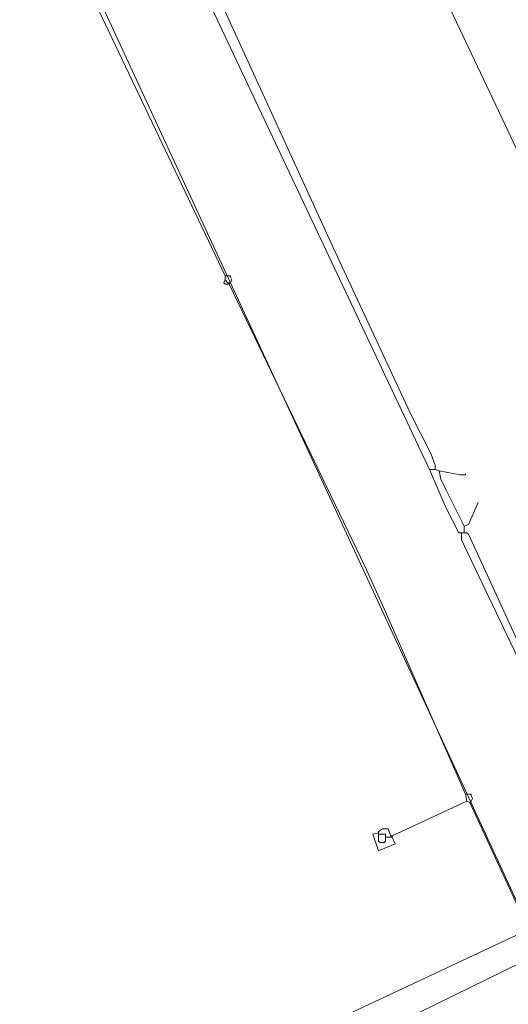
# Model space of a CAD drawing. Header units: metres. Extents: x 45249 to 48959, y 371564 to 373092.
# Tile 19 of 31: x 45425 to 45450, y 372169 to 372220. Entities that reach past the tile are written whole.
import ezdxf
from ezdxf.lldxf.tags import DXFTag

# ---------------------------------------------------------------- set-up
doc = ezdxf.new("R2010")
doc.units = ezdxf.units.M
doc.header["$MEASUREMENT"] = 0
for name, color, linetype, lineweight in [('B-WE-KL-DATA-DELTA', 254, 'KL-DATA-N', 15), ('B-WE-KL-DATA_KPN', 254, 'KL-TELECOM-ALGEMEEN-N', 15), ('B-WE-KL-ET_LS-G', 254, 'KL-LS-N', 15)]:
    doc.layers.add(name, color=color, linetype=linetype, lineweight=lineweight)
doc.styles.get("Standard").update_dxf_attribs({"font": 'arial.ttf'})
tags = doc.linetypes.add('KL-DATA-N', pattern='A,4,-1,[101,NLCS.SHX,S=0.5,R=0,X=0,Y=0],-1,4,-1,["D",Standard,S=1,R=0,X=-0.25,Y=-0.5],-1.5', length=12.5).pattern_tags.tags
tags[18] = DXFTag(74, 10)
tags = doc.linetypes.add('KL-LS-N', pattern='A,4,-1,[103,NLCS.SHX,S=0.75,R=0,X=0,Y=0],-1,4,-1,["L",Standard,S=1,R=0,X=0,Y=-0.5],-2', length=13).pattern_tags.tags
tags[18] = DXFTag(74, 10)
doc.linetypes.add('KL-TELECOM-ALGEMEEN-N', pattern='A,7,-1,[101,NLCS.SHX,S=0.5,R=0,X=0,Y=0],-1', length=9)

msp = doc.modelspace()

# ---------------------------------------------------------------- linework, layer by layer
at = {"layer": 'B-WE-KL-DATA-DELTA', "color": 3, "lineweight": 0}
msp.add_lwpolyline([(45425.536, 372228.464), (45451.179, 372173.036)], dxfattribs=at)
msp.add_lwpolyline([(45425.536, 372228.464), (45451.179, 372173.036)], dxfattribs=at)
at = {"layer": 'B-WE-KL-DATA_KPN', "color": 3, "lineweight": 0}
for points in [[(45400.393, 372280.393), (45435.464, 372206.75)], [(45400.393, 372280.393), (45435.464, 372206.75)], [(45435.464, 372206.536), (45435.393, 372206.393), (45435.464, 372206.321), (45435.607, 372206.321)], [(45435.464, 372206.536), (45435.393, 372206.393), (45435.464, 372206.321), (45435.607, 372206.321)], [(45435.464, 372206.75), (45435.75, 372206.75), (45435.75, 372206.679), (45435.821, 372206.536), (45435.75, 372206.393), (45435.679, 372206.393)], [(45435.464, 372206.75), (45435.464, 372206.536)], [(45435.464, 372206.75), (45435.75, 372206.75), (45435.75, 372206.679), (45435.821, 372206.536), (45435.75, 372206.393), (45435.679, 372206.393)], [(45435.464, 372206.75), (45435.464, 372206.536)], [(45435.464, 372206.536), (45435.607, 372206.393)], [(45435.464, 372206.536), (45435.607, 372206.393)], [(45435.607, 372206.393), (45435.679, 372206.393)], [(45435.607, 372206.393), (45435.607, 372206.321)], [(45435.607, 372206.393), (45435.679, 372206.393)], [(45435.607, 372206.393), (45435.607, 372206.321)], [(45435.607, 372206.321), (45435.679, 372206.321)], [(45435.607, 372206.321), (45435.679, 372206.321)], [(45435.679, 372206.393), (45435.679, 372206.321)], [(45435.679, 372206.393), (45435.679, 372206.321)], [(45435.679, 372206.321), (45442.679, 372191.75), (45443.679, 372189.536), (45447.893, 372179.964)], [(45435.679, 372206.321), (45442.679, 372191.75), (45443.679, 372189.536), (45447.893, 372179.964)], [(45447.964, 372179.607), (45444.107, 372177.821)], [(45447.964, 372179.607), (45444.107, 372177.821)], [(45447.893, 372179.964), (45448.179, 372179.964), (45448.179, 372179.893), (45448.25, 372179.75), (45448.179, 372179.607), (45448.107, 372179.536)], [(45447.893, 372179.964), (45447.964, 372179.607)], [(45447.893, 372179.964), (45448.179, 372179.964), (45448.179, 372179.893), (45448.25, 372179.75), (45448.179, 372179.607), (45448.107, 372179.536)], [(45447.893, 372179.964), (45447.964, 372179.607)], [(45447.964, 372179.607), (45448.107, 372179.536)], [(45447.964, 372179.607), (45448.107, 372179.536)], [(45448.107, 372179.536), (45451.107, 372173.036)], [(45448.107, 372179.536), (45451.107, 372173.036)], [(45444.036, 372177.821), (45443.893, 372178.179), (45443.607, 372178.179), (45443.393, 372178.036), (45443.393, 372177.964)], [(45444.036, 372177.821), (45443.893, 372178.179), (45443.607, 372178.179), (45443.393, 372178.036), (45443.393, 372177.964)], [(45443.393, 372177.964), (45443.107, 372177.893), (45443.393, 372177.036), (45444.25, 372177.393), (45444.107, 372177.75)], [(45443.393, 372177.964), (45443.107, 372177.893), (45443.393, 372177.036), (45444.25, 372177.393), (45444.107, 372177.75)], [(45443.393, 372177.964), (45443.393, 372177.893)], [(45443.393, 372177.964), (45443.393, 372177.893)], [(45443.393, 372177.893), (45443.75, 372177.893), (45443.75, 372177.75)], [(45443.393, 372177.893), (45443.393, 372177.536), (45443.464, 372177.464), (45443.679, 372177.464), (45443.75, 372177.536), (45443.75, 372177.75)], [(45443.393, 372177.893), (45443.75, 372177.893), (45443.75, 372177.75)], [(45443.393, 372177.893), (45443.393, 372177.536), (45443.464, 372177.464), (45443.679, 372177.464), (45443.75, 372177.536), (45443.75, 372177.75)], [(45443.75, 372177.75), (45444.036, 372177.75)], [(45443.75, 372177.75), (45444.036, 372177.75)], [(45444.036, 372177.821), (45444.107, 372177.821)], [(45444.036, 372177.821), (45444.036, 372177.75)], [(45444.036, 372177.821), (45444.107, 372177.821)], [(45444.036, 372177.821), (45444.036, 372177.75)], [(45444.036, 372177.75), (45444.107, 372177.75)], [(45444.036, 372177.75), (45444.107, 372177.75)], [(45444.107, 372177.821), (45444.107, 372177.75)], [(45444.107, 372177.821), (45444.107, 372177.75)], [(45451.107, 372172.964), (45308.393, 372105.964), (45308.179, 372105.964)], [(45451.107, 372172.964), (45308.393, 372105.964), (45308.179, 372105.964)], [(45451.607, 372171.679), (45363.25, 372128.393), (45354.607, 372124.536)], [(45451.607, 372171.679), (45363.25, 372128.393), (45354.607, 372124.536)]]:
    msp.add_lwpolyline(points, dxfattribs=at)
at = {"layer": 'B-WE-KL-ET_LS-G', "color": 1, "lineweight": 0}
for points in [[(45430.607, 372255.75), (45442.107, 372231.107), (45450.393, 372213.607), (45461.321, 372190.536), (45464.679, 372183.179)], [(45430.607, 372255.75), (45442.107, 372231.107), (45450.393, 372213.607), (45461.321, 372190.536), (45464.679, 372183.179)], [(45420.821, 372251.25), (45430.321, 372231.679), (45441.036, 372208.25), (45445.036, 372199.679), (45446.107, 372197.536), (45446.321, 372196.964), (45446.321, 372196.75)], [(45420.821, 372251.25), (45430.321, 372231.679), (45441.036, 372208.25), (45445.036, 372199.679), (45446.107, 372197.536), (45446.321, 372196.964), (45446.321, 372196.75)], [(45420.393, 372251.036), (45446.036, 372196.75)], [(45420.393, 372251.036), (45446.036, 372196.75)], [(45446.036, 372196.75), (45446.321, 372196.75)], [(45446.036, 372196.75), (45446.893, 372194.75), (45447.536, 372193.464), (45447.679, 372193.464)], [(45446.036, 372196.75), (45446.321, 372196.75)], [(45446.036, 372196.75), (45446.893, 372194.75), (45447.536, 372193.464), (45447.679, 372193.464)], [(45446.321, 372196.75), (45446.536, 372196.679)], [(45446.321, 372196.75), (45446.536, 372196.679)], [(45446.536, 372196.679), (45447.607, 372196.464), (45447.893, 372196.464), (45447.893, 372196.536)], [(45446.536, 372196.679), (45446.607, 372196.25), (45446.893, 372195.679), (45447.821, 372193.821)], [(45446.536, 372196.679), (45447.607, 372196.464), (45447.893, 372196.464), (45447.893, 372196.536)], [(45446.536, 372196.679), (45446.607, 372196.25), (45446.893, 372195.679), (45447.821, 372193.821)], [(45447.821, 372193.821), (45448.036, 372193.893), (45448.536, 372195.036)], [(45447.821, 372193.821), (45448.036, 372193.893), (45448.536, 372195.036)], [(45447.821, 372193.821), (45447.821, 372193.464)], [(45447.821, 372193.821), (45447.821, 372193.464)], [(45447.679, 372193.464), (45447.821, 372193.464)], [(45447.679, 372193.464), (45447.679, 372193.107), (45447.821, 372192.821), (45454.679, 372178.464)], [(45447.679, 372193.464), (45447.821, 372193.464)], [(45447.679, 372193.464), (45447.679, 372193.107), (45447.821, 372192.821), (45454.679, 372178.464)], [(45447.821, 372193.464), (45447.964, 372193.464), (45448.036, 372193.393), (45454.607, 372179.107), (45454.893, 372178.607), (45454.964, 372178.607)], [(45447.821, 372193.464), (45447.964, 372193.464), (45448.036, 372193.393), (45454.607, 372179.107), (45454.893, 372178.607), (45454.964, 372178.607)]]:
    msp.add_lwpolyline(points, dxfattribs=at)

doc.saveas('drawing.dxf')
